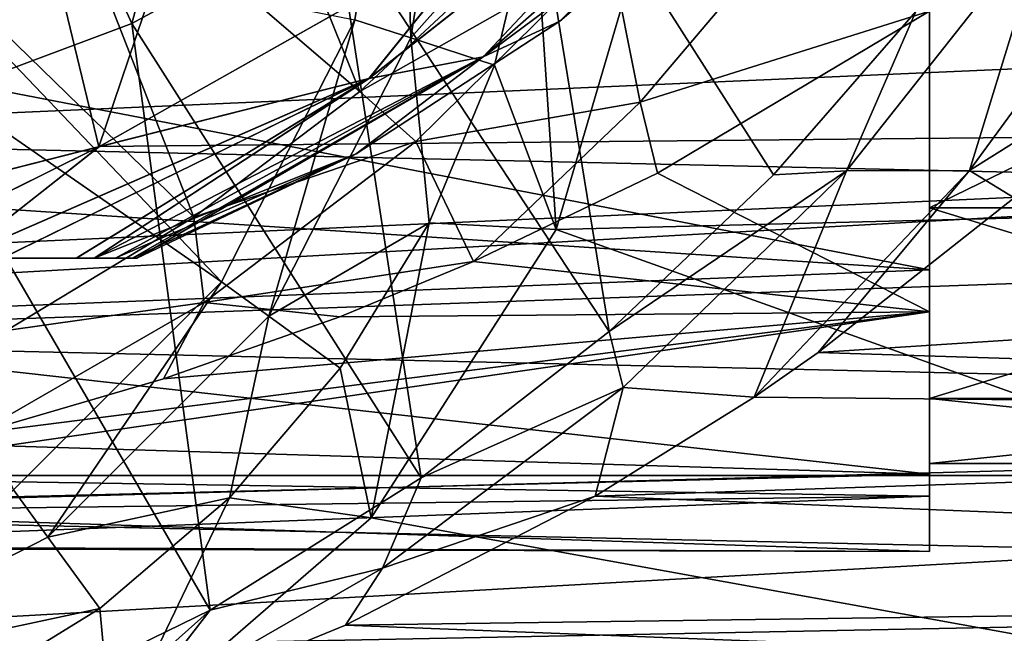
# Model space of a CAD drawing. Header units: millimetres. Extents: x -144 to 364, y -408 to 1133.
# Tile 127 of 256: x 79.76 to 88.14, y -17.69 to -12.47. Entities that reach past the tile are written whole.
import ezdxf

# ---------------------------------------------------------------- set-up
doc = ezdxf.new("R2010")
doc.units = ezdxf.units.MM
doc.header["$LTSCALE"] = 41.718519
for name, color, linetype in [('1', 7, 'CONTINUOUS'), ('104', 7, 'CONTINUOUS'), ('121', 7, 'CONTINUOUS'), ('136', 7, 'CONTINUOUS'), ('2', 7, 'CONTINUOUS'), ('274', 7, 'CONTINUOUS'), ('279', 7, 'CONTINUOUS'), ('301', 7, 'CONTINUOUS'), ('302', 7, 'CONTINUOUS'), ('314', 7, 'CONTINUOUS'), ('315', 7, 'CONTINUOUS'), ('316', 7, 'CONTINUOUS'), ('317', 7, 'CONTINUOUS'), ('320', 7, 'CONTINUOUS'), ('324', 7, 'CONTINUOUS'), ('668', 7, 'CONTINUOUS'), ('670', 7, 'CONTINUOUS'), ('690', 7, 'CONTINUOUS'), ('728', 7, 'CONTINUOUS'), ('729', 7, 'CONTINUOUS'), ('730', 7, 'CONTINUOUS'), ('87', 7, 'CONTINUOUS'), ('92', 7, 'CONTINUOUS')]:
    doc.layers.add(name, color=color, linetype=linetype)

msp = doc.modelspace()

# ---------------------------------------------------------------- linework, layer by layer
at = {"layer": '1', "color": 7, "linetype": 'CONTINUOUS', "true_color": 0xaaaaaa}
for points in [[(81.9415, -8.0109, -42), (80.7107, -12.5048, -42), (79.4034, -9.6421, -42), (81.9415, -8.0109, -42)], [(82.4322, -11.5648, -42), (80.7107, -12.5048, -42), (81.9415, -8.0109, -42), (82.4322, -11.5648, -42)], [(80.7107, -12.5048, -42), (78.873, -13.1902, -42), (79.4034, -9.6421, -42), (80.7107, -12.5048, -42)]]:
    msp.add_3dface(points, dxfattribs=at)
at = {"layer": '104', "color": 7, "linetype": 'CONTINUOUS', "true_color": 0xaaaaaa}
for points in [[(86.3493, -11.6271, -12.8149), (84.7801, -11.8765, -13.4745), (85.0369, -13.1738, -10.8682), (86.3493, -11.6271, -12.8149)], [(87.5, -12.4004, -11.6288), (86.3493, -11.6271, -12.8149), (85.0369, -13.1738, -10.8682), (87.5, -12.4004, -11.6288)], [(83.8781, -11.9437, -15.0118), (82.651, -13.083, -13.2391), (84.7801, -11.8765, -13.4745), (83.8781, -11.9437, -15.0118)], [(84.7801, -11.8765, -13.4745), (82.651, -13.083, -13.2391), (83.129, -13.5086, -11.0357), (84.7801, -11.8765, -13.4745)], [(84.7801, -11.8765, -13.4745), (83.129, -13.5086, -11.0357), (85.0369, -13.1738, -10.8682), (84.7801, -11.8765, -13.4745)], [(85.1862, -13.779, -9.9568), (87.5, -12.4004, -11.6288), (85.0369, -13.1738, -10.8682), (85.1862, -13.779, -9.9568)], [(82.651, -13.083, -13.2391), (81.238, -14.1538, -11.2229), (83.129, -13.5086, -11.0357), (82.651, -13.083, -13.2391)], [(83.129, -13.5086, -11.0357), (83.6201, -14.5299, -8.8251), (85.0369, -13.1738, -10.8682), (83.129, -13.5086, -11.0357)], [(83.6201, -14.5299, -8.8251), (85.1862, -13.779, -9.9568), (85.0369, -13.1738, -10.8682), (83.6201, -14.5299, -8.8251)], [(83.129, -13.5086, -11.0357), (81.238, -14.1538, -11.2229), (81.3246, -14.8789, -8.4543), (83.129, -13.5086, -11.0357)], [(83.6201, -14.5299, -8.8251), (83.129, -13.5086, -11.0357), (81.3246, -14.8789, -8.4543), (83.6201, -14.5299, -8.8251)], [(81.238, -14.1538, -11.2229), (79.6437, -15.1173, -8.9779), (81.3246, -14.8789, -8.4543), (81.238, -14.1538, -11.2229)], [(82.4801, -14.9993, -8.0014), (83.6201, -14.5299, -8.8251), (81.3246, -14.8789, -8.4543), (82.4801, -14.9993, -8.0014)], [(79.3951, -15.9901, -5.7721), (80.981, -15.5287, -6.9181), (81.3246, -14.8789, -8.4543), (79.3951, -15.9901, -5.7721)], [(79.6437, -15.1173, -8.9779), (79.3951, -15.9901, -5.7721), (81.3246, -14.8789, -8.4543), (79.6437, -15.1173, -8.9779)], [(80.981, -15.5287, -6.9181), (82.4801, -14.9993, -8.0014), (81.3246, -14.8789, -8.4543), (80.981, -15.5287, -6.9181)]]:
    msp.add_3dface(points, dxfattribs=at)
at = {"layer": '121', "color": 7, "linetype": 'CONTINUOUS', "true_color": 0xaaaaaa}
for points in [[(82.4322, -11.5648, -42), (84.0024, -10.3893, -42), (84.7724, -15.1243, -14.4348), (82.4322, -11.5648, -42)], [(84.7724, -15.1243, -14.4348), (84.0024, -10.3893, -42), (86.1735, -13.7922, -16.0949), (84.7724, -15.1243, -14.4348)], [(86.1735, -13.7922, -16.0949), (84.0024, -10.3893, -42), (87.3839, -12.4038, -17.5357), (86.1735, -13.7922, -16.0949)], [(80.7107, -12.5048, -42), (82.4322, -11.5648, -42), (83.1739, -16.3708, -12.5503), (80.7107, -12.5048, -42)], [(83.1739, -16.3708, -12.5503), (82.4322, -11.5648, -42), (84.7724, -15.1243, -14.4348), (83.1739, -16.3708, -12.5503)], [(78.873, -13.1902, -42), (80.7107, -12.5048, -42), (81.3764, -17.498, -10.4428), (78.873, -13.1902, -42)], [(81.3764, -17.498, -10.4428), (80.7107, -12.5048, -42), (83.1739, -16.3708, -12.5503), (81.3764, -17.498, -10.4428)], [(79.3946, -18.4649, -8.1323), (78.873, -13.1902, -42), (81.3764, -17.498, -10.4428), (79.3946, -18.4649, -8.1323)]]:
    msp.add_3dface(points, dxfattribs=at)
at = {"layer": '136', "color": 7, "linetype": 'CONTINUOUS', "true_color": 0xaaaaaa}
for points in [[(87.8401, -13.7543, -14.5828), (88.5038, -11.5931, -17.1734), (89.4822, -11.5152, -16.5652), (87.8401, -13.7543, -14.5828)], [(87.8401, -13.7543, -14.5828), (89.4822, -11.5152, -16.5652), (89.6647, -12.6132, -15.5212), (87.8401, -13.7543, -14.5828)], [(86.7937, -13.7578, -15.0951), (87.3839, -12.4038, -17.5357), (88.5038, -11.5931, -17.1734), (86.7937, -13.7578, -15.0951)], [(86.7937, -13.7578, -15.0951), (88.5038, -11.5931, -17.1734), (87.8401, -13.7543, -14.5828), (86.7937, -13.7578, -15.0951)], [(86.1735, -13.7922, -16.0949), (87.3839, -12.4038, -17.5357), (86.7937, -13.7578, -15.0951), (86.1735, -13.7922, -16.0949)], [(88.2208, -13.989, -14.2937), (87.8401, -13.7543, -14.5828), (89.6647, -12.6132, -15.5212), (88.2208, -13.989, -14.2937)], [(84.7724, -15.1243, -14.4348), (86.1735, -13.7922, -16.0949), (86.7937, -13.7578, -15.0951), (84.7724, -15.1243, -14.4348)], [(84.8929, -15.6021, -12.8201), (84.7724, -15.1243, -14.4348), (86.7937, -13.7578, -15.0951), (84.8929, -15.6021, -12.8201)], [(84.8929, -15.6021, -12.8201), (86.7937, -13.7578, -15.0951), (86.007, -15.6829, -12.4116), (84.8929, -15.6021, -12.8201)], [(86.007, -15.6829, -12.4116), (86.7937, -13.7578, -15.0951), (87.8401, -13.7543, -14.5828), (86.007, -15.6829, -12.4116)], [(86.007, -15.6829, -12.4116), (87.8401, -13.7543, -14.5828), (86.5528, -15.3041, -12.8757), (86.007, -15.6829, -12.4116)], [(86.5528, -15.3041, -12.8757), (87.8401, -13.7543, -14.5828), (88.2208, -13.989, -14.2937), (86.5528, -15.3041, -12.8757)], [(83.1739, -16.3708, -12.5503), (84.7724, -15.1243, -14.4348), (84.8929, -15.6021, -12.8201), (83.1739, -16.3708, -12.5503)], [(82.8452, -17.1384, -10.4037), (83.1739, -16.3708, -12.5503), (84.8929, -15.6021, -12.8201), (82.8452, -17.1384, -10.4037)], [(82.8452, -17.1384, -10.4037), (84.8929, -15.6021, -12.8201), (84.6547, -16.5277, -11.262), (82.8452, -17.1384, -10.4037)], [(84.6547, -16.5277, -11.262), (84.8929, -15.6021, -12.8201), (86.007, -15.6829, -12.4116), (84.6547, -16.5277, -11.262)], [(81.3764, -17.498, -10.4428), (83.1739, -16.3708, -12.5503), (82.8452, -17.1384, -10.4037), (81.3764, -17.498, -10.4428)], [(82.5291, -17.6239, -9.455), (82.8452, -17.1384, -10.4037), (84.6547, -16.5277, -11.262), (82.5291, -17.6239, -9.455)], [(80.6953, -18.3753, -7.8961), (81.3764, -17.498, -10.4428), (82.8452, -17.1384, -10.4037), (80.6953, -18.3753, -7.8961)], [(80.6953, -18.3753, -7.8961), (82.8452, -17.1384, -10.4037), (82.5291, -17.6239, -9.455), (80.6953, -18.3753, -7.8961)], [(79.3946, -18.4649, -8.1323), (81.3764, -17.498, -10.4428), (80.19, -18.554, -7.4665), (79.3946, -18.4649, -8.1323)], [(80.19, -18.554, -7.4665), (81.3764, -17.498, -10.4428), (80.6953, -18.3753, -7.8961), (80.19, -18.554, -7.4665)]]:
    msp.add_3dface(points, dxfattribs=at)
at = {"layer": '2', "color": 7, "linetype": 'CONTINUOUS', "true_color": 0xaaaaaa}
for points in [[(87.5, -12.4004, -11.6288), (87.5, -14.9589, -8.0765), (87.5, -11.4905, -11.4905), (87.5, -12.4004, -11.6288)], [(87.5, -14.5997, 8.7092), (87.5, -11.8915, 12.1487), (87.5, -11.4905, 11.4905), (87.5, -14.5997, 8.7092)], [(87.5, -14.0729, 8.125), (87.5, -14.5997, 8.7092), (87.5, -11.4905, 11.4905), (87.5, -14.0729, 8.125)], [(87.5, -11.4905, -11.4905), (87.5, -14.9589, -8.0765), (87.5, -14.0729, -8.125), (87.5, -11.4905, -11.4905)], [(87.5, -16.3397, 4.6919), (87.5, -14.5997, 8.7092), (87.5, -14.0729, 8.125), (87.5, -16.3397, 4.6919)], [(87.5, -15.6963, 4.2059), (87.5, -16.3397, 4.6919), (87.5, -14.0729, 8.125), (87.5, -15.6963, 4.2059)], [(87.5, -14.0729, -8.125), (87.5, -14.9589, -8.0765), (87.5, -15.6963, -4.2059), (87.5, -14.0729, -8.125)], [(87.5, -14.9589, -8.0765), (87.5, -16.5255, -3.9887), (87.5, -15.6963, -4.2059), (87.5, -14.9589, -8.0765)], [(87.5, -16.9961, 0.3637), (87.5, -16.3397, 4.6919), (87.5, -15.6963, 4.2059), (87.5, -16.9961, 0.3637)], [(87.5, -16.25), (87.5, -16.9961, 0.3637), (87.5, -15.6963, 4.2059), (87.5, -16.25)], [(87.5, -16.5255, -3.9887), (87.5, -16.25), (87.5, -15.6963, -4.2059), (87.5, -16.5255, -3.9887)], [(87.5, -16.5255, -3.9887), (87.5, -16.9961, 0.3637), (87.5, -16.25), (87.5, -16.5255, -3.9887)]]:
    msp.add_3dface(points, dxfattribs=at)
at = {"layer": '274', "color": 7, "linetype": 'CONTINUOUS', "true_color": 0xaaaaaa}
for points in [[(79.5695, -10.006, -43.8), (80.4292, -13.553, -43.8), (82.2034, -8.3133, -43.8), (79.5695, -10.006, -43.8)], [(80.4292, -13.553, -43.8), (83.7821, -11.6634, -43.8), (82.2034, -8.3133, -43.8), (80.4292, -13.553, -43.8)], [(76.7059, -14.5, -43.8), (80.4292, -13.553, -43.8), (79.5695, -10.006, -43.8), (76.7059, -14.5, -43.8)]]:
    msp.add_3dface(points, dxfattribs=at)
at = {"layer": '279', "color": 7, "linetype": 'CONTINUOUS', "true_color": 0xaaaaaa}
for points in [[(69.2459, -14.5, -44.8), (69.2459, -14.5, -56.5), (80.7541, -14.5, -44.8), (69.2459, -14.5, -44.8)], [(69.2846, -14.5, -44.6319), (69.2459, -14.5, -44.8), (80.7146, -14.5, -44.6302), (69.2846, -14.5, -44.6319)], [(80.7146, -14.5, -44.6302), (69.2459, -14.5, -44.8), (80.7541, -14.5, -44.8), (80.7146, -14.5, -44.6302)], [(69.2459, -14.5, -56.5), (69.2854, -14.5, -56.67), (80.7541, -14.5, -56.5), (69.2459, -14.5, -56.5)], [(80.7541, -14.5, -44.8), (69.2459, -14.5, -56.5), (80.7541, -14.5, -56.5), (80.7541, -14.5, -44.8)], [(69.4271, -14.5, -44.4429), (69.2846, -14.5, -44.6319), (80.7146, -14.5, -44.6302), (69.4271, -14.5, -44.4429)], [(69.2854, -14.5, -56.67), (69.431, -14.5, -56.8607), (80.5711, -14.5, -56.8588), (69.2854, -14.5, -56.67)], [(80.7541, -14.5, -56.5), (69.2854, -14.5, -56.67), (80.7151, -14.5, -56.6688), (80.7541, -14.5, -56.5)], [(80.7151, -14.5, -56.6688), (69.2854, -14.5, -56.67), (80.5711, -14.5, -56.8588), (80.7151, -14.5, -56.6688)], [(69.6108, -14.5, -44.3054), (69.4271, -14.5, -44.4429), (80.3894, -14.5, -44.3055), (69.6108, -14.5, -44.3054)], [(80.3894, -14.5, -44.3055), (69.4271, -14.5, -44.4429), (80.5692, -14.5, -44.4394), (80.3894, -14.5, -44.3055)], [(80.5692, -14.5, -44.4394), (69.4271, -14.5, -44.4429), (80.7146, -14.5, -44.6302), (80.5692, -14.5, -44.4394)], [(69.431, -14.5, -56.8607), (69.6113, -14.5, -56.9949), (80.5711, -14.5, -56.8588), (69.431, -14.5, -56.8607)], [(69.754, -14.5, -44.2274), (69.6108, -14.5, -44.3054), (80.2365, -14.5, -44.2228), (69.754, -14.5, -44.2274)], [(80.2365, -14.5, -44.2228), (69.6108, -14.5, -44.3054), (80.3894, -14.5, -44.3055), (80.2365, -14.5, -44.2228)], [(69.6113, -14.5, -56.9949), (69.7635, -14.5, -57.0773), (80.3886, -14.5, -56.995), (69.6113, -14.5, -56.9949)], [(80.5711, -14.5, -56.8588), (69.6113, -14.5, -56.9949), (80.3886, -14.5, -56.995), (80.5711, -14.5, -56.8588)], [(70.3799, -14.5, -44.014), (69.754, -14.5, -44.2274), (80.2365, -14.5, -44.2228), (70.3799, -14.5, -44.014)], [(80.3886, -14.5, -56.995), (69.7635, -14.5, -57.0773), (80.24, -14.5, -57.0756), (80.3886, -14.5, -56.995)], [(80.24, -14.5, -57.0756), (69.7635, -14.5, -57.0773), (79.6096, -14.5, -57.2885), (80.24, -14.5, -57.0756)], [(79.605, -14.5, -44.0104), (70.3799, -14.5, -44.014), (80.2365, -14.5, -44.2228), (79.605, -14.5, -44.0104)]]:
    msp.add_3dface(points, dxfattribs=at)
at = {"layer": '301', "color": 7, "linetype": 'CONTINUOUS', "true_color": 0xaaaaaa}
for points in [[(102.7096, -13.3319, -57.5), (104.0281, -10.1454, -57.5), (83.7859, -11.6605, -57.5), (102.7096, -13.3319, -57.5)], [(80.4346, -13.5508, -57.5), (102.7096, -13.3319, -57.5), (83.7859, -11.6605, -57.5), (80.4346, -13.5508, -57.5)], [(102.7096, -13.3319, -57.5), (76.7059, -14.5, -57.5), (48.9581, -16.3518, -57.5), (102.7096, -13.3319, -57.5)], [(101.0419, -16.3518, -57.5), (102.7096, -13.3319, -57.5), (48.9581, -16.3518, -57.5), (101.0419, -16.3518, -57.5)], [(76.7059, -14.5, -57.5), (102.7096, -13.3319, -57.5), (80.4346, -13.5508, -57.5), (76.7059, -14.5, -57.5)], [(50.9533, -19.1655, -57.5), (101.0419, -16.3518, -57.5), (48.9581, -16.3518, -57.5), (50.9533, -19.1655, -57.5)], [(99.0467, -19.1655, -57.5), (101.0419, -16.3518, -57.5), (50.9533, -19.1655, -57.5), (99.0467, -19.1655, -57.5)]]:
    msp.add_3dface(points, dxfattribs=at)
at = {"layer": '302', "color": 7, "linetype": 'CONTINUOUS', "true_color": 0xaaaaaa}
for points in [[(105.954, -7.0649, -77.5), (103.6057, -13.7759, -77.5), (85.1457, -8.5413, -77.5), (105.954, -7.0649, -77.5)], [(85.1457, -8.5413, -77.5), (103.6057, -13.7759, -77.5), (85.1457, -11.4587, -77.5), (85.1457, -8.5413, -77.5)], [(85.1457, -11.4587, -77.5), (103.6057, -13.7759, -77.5), (84.3237, -14.258, -77.5), (85.1457, -11.4587, -77.5)], [(103.6057, -13.7759, -77.5), (99.8231, -19.7959, -77.5), (84.3237, -14.258, -77.5), (103.6057, -13.7759, -77.5)], [(84.3237, -14.258, -77.5), (99.8231, -19.7959, -77.5), (82.7464, -16.7123, -77.5), (84.3237, -14.258, -77.5)], [(82.7464, -16.7123, -77.5), (99.8231, -19.7959, -77.5), (80.5416, -18.6228, -77.5), (82.7464, -16.7123, -77.5)]]:
    msp.add_3dface(points, dxfattribs=at)
at = {"layer": '314', "color": 7, "linetype": 'CONTINUOUS', "true_color": 0xe0f2ff}
for points in [[(83.5, -10, -97), (84.1361, -11.447, -97), (83.0839, -12.6268, -97), (83.5, -10, -97)], [(84.1361, -11.447, -97), (83.7973, -12.8583, -97), (83.0839, -12.6268, -97), (84.1361, -11.447, -97)], [(83.0839, -12.6268, -97), (83.2419, -14.1993, -97), (81.8766, -14.9962, -97), (83.0839, -12.6268, -97)], [(83.7973, -12.8583, -97), (83.2419, -14.1993, -97), (83.0839, -12.6268, -97), (83.7973, -12.8583, -97)], [(83.2419, -14.1993, -97), (82.4835, -15.4369, -97), (81.8766, -14.9962, -97), (83.2419, -14.1993, -97)], [(81.8766, -14.9962, -97), (81.5408, -16.5406, -97), (79.9962, -16.8766, -97), (81.8766, -14.9962, -97)], [(82.4835, -15.4369, -97), (81.5408, -16.5406, -97), (81.8766, -14.9962, -97), (82.4835, -15.4369, -97)], [(81.5408, -16.5406, -97), (80.4371, -17.4833, -97), (79.9962, -16.8766, -97), (81.5408, -16.5406, -97)], [(79.9962, -16.8766, -97), (80.4371, -17.4833, -97), (77.6268, -18.0839, -97), (79.9962, -16.8766, -97)], [(80.4371, -17.4833, -97), (79.1996, -18.2417, -97), (77.6268, -18.0839, -97), (80.4371, -17.4833, -97)]]:
    msp.add_3dface(points, dxfattribs=at)
at = {"layer": '315', "color": 7, "linetype": 'CONTINUOUS', "true_color": 0xe0f2ff}
for points in [[(85.1457, -11.4587, -77.5), (84.3237, -14.258, -77.5), (84.3238, -14.2579, -96.4226), (85.1457, -11.4587, -77.5)], [(85.1457, -11.4586, -96.4226), (85.1457, -11.4587, -77.5), (84.3238, -14.2579, -96.4226), (85.1457, -11.4586, -96.4226)], [(84.3238, -14.2579, -96.4226), (82.7464, -16.7123, -77.5), (82.7463, -16.7124, -96.4226), (84.3238, -14.2579, -96.4226)], [(84.3237, -14.258, -77.5), (82.7464, -16.7123, -77.5), (84.3238, -14.2579, -96.4226), (84.3237, -14.258, -77.5)], [(82.7463, -16.7124, -96.4226), (80.5416, -18.6228, -77.5), (80.5415, -18.6229, -96.4226), (82.7463, -16.7124, -96.4226)], [(82.7464, -16.7123, -77.5), (80.5416, -18.6228, -77.5), (82.7463, -16.7124, -96.4226), (82.7464, -16.7123, -77.5)]]:
    msp.add_3dface(points, dxfattribs=at)
at = {"layer": '316', "color": 7, "linetype": 'CONTINUOUS', "true_color": 0xe0f2ff}
for points in [[(78.59, -11.6829, -78.2127), (81.4722, -14.7022, -79), (77.9958, -12.2886, -78.1746), (78.59, -11.6829, -78.2127)], [(82.6085, -12.4721, -79), (81.4722, -14.7022, -79), (78.59, -11.6829, -78.2127), (82.6085, -12.4721, -79)], [(81.4722, -14.7022, -79), (79.7024, -16.4721, -79), (77.9958, -12.2886, -78.1746), (81.4722, -14.7022, -79)]]:
    msp.add_3dface(points, dxfattribs=at)
at = {"layer": '317', "color": 7, "linetype": 'CONTINUOUS', "true_color": 0xe0f2ff}
for points in [[(82.6085, -12.4721, -79), (83, -10, -79), (82.6084, -12.4723, -96.5), (82.6085, -12.4721, -79)], [(82.6084, -12.4723, -96.5), (83, -10, -79), (83, -10, -96.5), (82.6084, -12.4723, -96.5)], [(81.4721, -14.7024, -96.5), (81.4722, -14.7022, -79), (82.6084, -12.4723, -96.5), (81.4721, -14.7024, -96.5)], [(81.4722, -14.7022, -79), (82.6085, -12.4721, -79), (82.6084, -12.4723, -96.5), (81.4722, -14.7022, -79)], [(79.7024, -16.4721, -79), (81.4722, -14.7022, -79), (81.4721, -14.7024, -96.5), (79.7024, -16.4721, -79)], [(79.7024, -16.4721, -96.5), (79.7024, -16.4721, -79), (81.4721, -14.7024, -96.5), (79.7024, -16.4721, -96.5)]]:
    msp.add_3dface(points, dxfattribs=at)
at = {"layer": '320', "color": 7, "linetype": 'CONTINUOUS', "true_color": 0xe0f2ff}
for points in [[(83.7973, -12.8583, -97), (84.1361, -11.447, -97), (84.3238, -14.2579, -96.4226), (83.7973, -12.8583, -97)], [(84.1361, -11.447, -97), (85.1457, -11.4586, -96.4226), (84.3238, -14.2579, -96.4226), (84.1361, -11.447, -97)], [(83.2419, -14.1993, -97), (83.7973, -12.8583, -97), (84.3238, -14.2579, -96.4226), (83.2419, -14.1993, -97)], [(82.4835, -15.4369, -97), (83.2419, -14.1993, -97), (82.7463, -16.7124, -96.4226), (82.4835, -15.4369, -97)], [(83.2419, -14.1993, -97), (84.3238, -14.2579, -96.4226), (82.7463, -16.7124, -96.4226), (83.2419, -14.1993, -97)], [(81.5408, -16.5406, -97), (82.4835, -15.4369, -97), (82.7463, -16.7124, -96.4226), (81.5408, -16.5406, -97)], [(80.4371, -17.4833, -97), (81.5408, -16.5406, -97), (80.5415, -18.6229, -96.4226), (80.4371, -17.4833, -97)], [(81.5408, -16.5406, -97), (82.7463, -16.7124, -96.4226), (80.5415, -18.6229, -96.4226), (81.5408, -16.5406, -97)], [(79.1996, -18.2417, -97), (80.4371, -17.4833, -97), (80.5415, -18.6229, -96.4226), (79.1996, -18.2417, -97)]]:
    msp.add_3dface(points, dxfattribs=at)
at = {"layer": '324', "color": 7, "linetype": 'CONTINUOUS', "true_color": 0xe0f2ff}
for points in [[(83.0839, -12.6268, -97), (82.6084, -12.4723, -96.5), (83, -10, -96.5), (83.0839, -12.6268, -97)], [(83.5, -10, -97), (83.0839, -12.6268, -97), (83, -10, -96.5), (83.5, -10, -97)], [(81.8766, -14.9962, -97), (81.4721, -14.7024, -96.5), (82.6084, -12.4723, -96.5), (81.8766, -14.9962, -97)], [(83.0839, -12.6268, -97), (81.8766, -14.9962, -97), (82.6084, -12.4723, -96.5), (83.0839, -12.6268, -97)], [(79.9962, -16.8766, -97), (79.7024, -16.4721, -96.5), (81.4721, -14.7024, -96.5), (79.9962, -16.8766, -97)], [(81.8766, -14.9962, -97), (79.9962, -16.8766, -97), (81.4721, -14.7024, -96.5), (81.8766, -14.9962, -97)], [(79.9962, -16.8766, -97), (77.6268, -18.0839, -97), (79.7024, -16.4721, -96.5), (79.9962, -16.8766, -97)]]:
    msp.add_3dface(points, dxfattribs=at)
at = {"layer": '668', "color": 7, "linetype": 'CONTINUOUS', "true_color": 0xaaaaaa}
for points in [[(87.5, -11.4905, -11.4905), (87.5, -14.0729, -8.125), (92.8, -11.4905, -11.4905), (87.5, -11.4905, -11.4905)], [(87.5, -14.0729, -8.125), (92.8, -14.0729, -8.125), (92.8, -11.4905, -11.4905), (87.5, -14.0729, -8.125)], [(87.5, -14.0729, -8.125), (87.5, -15.6963, -4.2059), (92.8, -14.0729, -8.125), (87.5, -14.0729, -8.125)], [(87.5, -15.6963, -4.2059), (92.8, -15.6963, -4.2058), (92.8, -14.0729, -8.125), (87.5, -15.6963, -4.2059)], [(87.5, -15.6963, -4.2059), (87.5, -16.25), (92.8, -15.6963, -4.2058), (87.5, -15.6963, -4.2059)], [(87.5, -16.25), (92.8, -16.25), (92.8, -15.6963, -4.2058), (87.5, -16.25)]]:
    msp.add_3dface(points, dxfattribs=at)
at = {"layer": '670', "color": 7, "linetype": 'CONTINUOUS', "true_color": 0xaaaaaa}
for points in [[(87.5, -14.0729, 8.125), (87.5, -11.4905, 11.4905), (92.8, -14.0729, 8.125), (87.5, -14.0729, 8.125)], [(87.5, -11.4905, 11.4905), (92.8, -11.4905, 11.4905), (92.8, -14.0729, 8.125), (87.5, -11.4905, 11.4905)], [(87.5, -15.6963, 4.2059), (87.5, -14.0729, 8.125), (92.8, -15.6963, 4.2058), (87.5, -15.6963, 4.2059)], [(87.5, -14.0729, 8.125), (92.8, -14.0729, 8.125), (92.8, -15.6963, 4.2058), (87.5, -14.0729, 8.125)], [(87.5, -16.25), (87.5, -15.6963, 4.2059), (92.8, -16.25), (87.5, -16.25)], [(92.8, -16.25), (87.5, -15.6963, 4.2059), (92.8, -15.6963, 4.2058), (92.8, -16.25)]]:
    msp.add_3dface(points, dxfattribs=at)
at = {"layer": '690', "color": 7, "linetype": 'CONTINUOUS', "true_color": 0xaaaaaa}
for points in [[(104.5, -12.1752, 15.8671), (75, -11.5515, 16.3267), (75, -13.4696, 14.7841), (104.5, -12.1752, 15.8671)], [(104.5, -14.1421, 14.1422), (104.5, -12.1752, 15.8671), (75, -13.4696, 14.7841), (104.5, -14.1421, 14.1422)], [(104.5, -14.1421, 14.1422), (75, -13.4696, 14.7841), (75, -15.1837, 13.0175), (104.5, -14.1421, 14.1422)], [(104.5, -14.1421, -14.1422), (86.5528, -15.3041, -12.8757), (88.2208, -13.989, -14.2937), (104.5, -14.1421, -14.1422)], [(104.5, -15.8671, 12.1752), (104.5, -14.1421, 14.1422), (75, -15.1837, 13.0175), (104.5, -15.8671, 12.1752)], [(104.5, -14.1421, -14.1422), (104.5, -15.8671, -12.1752), (86.5528, -15.3041, -12.8757), (104.5, -14.1421, -14.1422)], [(104.5, -15.8671, 12.1752), (75, -15.1837, 13.0175), (75, -16.6678, 11.0538), (104.5, -15.8671, 12.1752)], [(104.5, -15.8671, -12.1752), (86.007, -15.6829, -12.4116), (86.5528, -15.3041, -12.8757), (104.5, -15.8671, -12.1752)], [(104.5, -15.8671, -12.1752), (84.6547, -16.5277, -11.262), (86.007, -15.6829, -12.4116), (104.5, -15.8671, -12.1752)], [(104.5, -17.3205, 10), (104.5, -15.8671, 12.1752), (75, -16.6678, 11.0538), (104.5, -17.3205, 10)], [(104.5, -15.8671, -12.1752), (104.5, -17.3205, -10), (84.6547, -16.5277, -11.262), (104.5, -15.8671, -12.1752)], [(104.5, -17.3205, -10), (82.5291, -17.6239, -9.455), (84.6547, -16.5277, -11.262), (104.5, -17.3205, -10)], [(104.5, -17.3205, 10), (75, -16.6678, 11.0538), (75, -17.8994, 8.9226), (104.5, -17.3205, 10)], [(104.5, -18.4776, 7.6537), (104.5, -17.3205, 10), (75, -17.8994, 8.9226), (104.5, -18.4776, 7.6537)], [(104.5, -17.3205, -10), (104.5, -18.4776, -7.6537), (82.5291, -17.6239, -9.455), (104.5, -17.3205, -10)], [(104.5, -18.4776, -7.6537), (80.6953, -18.3753, -7.8961), (82.5291, -17.6239, -9.455), (104.5, -18.4776, -7.6537)]]:
    msp.add_3dface(points, dxfattribs=at)
at = {"layer": '728', "color": 7, "linetype": 'CONTINUOUS', "true_color": 0xaaaaaa}
for points in [[(85.9206, -11.1401, -44.8), (84.3524, -12.4857, -44.8), (85.9206, -11.1401, -56.5), (85.9206, -11.1401, -44.8)], [(85.9206, -11.1401, -56.5), (84.3524, -12.4857, -44.8), (84.3524, -12.4857, -56.5), (85.9206, -11.1401, -56.5)], [(84.3524, -12.4857, -44.8), (82.6201, -13.6123, -44.8), (84.3524, -12.4857, -56.5), (84.3524, -12.4857, -44.8)], [(84.3524, -12.4857, -56.5), (82.6201, -13.6123, -44.8), (82.6201, -13.6123, -56.5), (84.3524, -12.4857, -56.5)], [(80.7541, -14.5, -44.8), (80.7541, -14.5, -56.5), (82.6201, -13.6123, -56.5), (80.7541, -14.5, -44.8)], [(82.6201, -13.6123, -44.8), (80.7541, -14.5, -44.8), (82.6201, -13.6123, -56.5), (82.6201, -13.6123, -44.8)]]:
    msp.add_3dface(points, dxfattribs=at)
at = {"layer": '729', "color": 7, "linetype": 'CONTINUOUS', "true_color": 0xaaaaaa}
for points in [[(83.7002, -12.7872, -44.3005), (85.9206, -11.1401, -44.8), (86.5248, -10.3143, -44.3005), (83.7002, -12.7872, -44.3005)], [(83.7002, -12.7872, -44.3005), (86.5248, -10.3143, -44.3005), (85.7872, -10.5663, -43.934), (83.7002, -12.7872, -44.3005)], [(85.7872, -10.5663, -43.934), (83.7821, -11.6634, -43.8), (82.7294, -12.9717, -43.934), (85.7872, -10.5663, -43.934)], [(83.7002, -12.7872, -44.3005), (85.7872, -10.5663, -43.934), (82.7294, -12.9717, -43.934), (83.7002, -12.7872, -44.3005)], [(84.3524, -12.4857, -44.8), (85.9206, -11.1401, -44.8), (83.7002, -12.7872, -44.3005), (84.3524, -12.4857, -44.8)], [(83.7821, -11.6634, -43.8), (80.4292, -13.553, -43.8), (82.7294, -12.9717, -43.934), (83.7821, -11.6634, -43.8)], [(82.6201, -13.6123, -44.8), (84.3524, -12.4857, -44.8), (83.7002, -12.7872, -44.3005), (82.6201, -13.6123, -44.8)], [(80.3894, -14.5, -44.3055), (82.6201, -13.6123, -44.8), (83.7002, -12.7872, -44.3005), (80.3894, -14.5, -44.3055)], [(80.3894, -14.5, -44.3055), (83.7002, -12.7872, -44.3005), (82.7294, -12.9717, -43.934), (80.3894, -14.5, -44.3055)], [(80.4292, -13.553, -43.8), (79.2255, -14.5, -43.9358), (82.7294, -12.9717, -43.934), (80.4292, -13.553, -43.8)], [(79.2255, -14.5, -43.9358), (79.605, -14.5, -44.0104), (82.7294, -12.9717, -43.934), (79.2255, -14.5, -43.9358)], [(79.605, -14.5, -44.0104), (80.2365, -14.5, -44.2228), (82.7294, -12.9717, -43.934), (79.605, -14.5, -44.0104)], [(80.2365, -14.5, -44.2228), (80.3894, -14.5, -44.3055), (82.7294, -12.9717, -43.934), (80.2365, -14.5, -44.2228)], [(80.4292, -13.553, -43.8), (76.7059, -14.5, -43.8), (78.5168, -14.5, -43.8527), (80.4292, -13.553, -43.8)], [(80.4292, -13.553, -43.8), (78.5168, -14.5, -43.8527), (79.2255, -14.5, -43.9358), (80.4292, -13.553, -43.8)], [(80.3894, -14.5, -44.3055), (80.5692, -14.5, -44.4394), (82.6201, -13.6123, -44.8), (80.3894, -14.5, -44.3055)], [(80.5692, -14.5, -44.4394), (80.7146, -14.5, -44.6302), (82.6201, -13.6123, -44.8), (80.5692, -14.5, -44.4394)], [(80.7146, -14.5, -44.6302), (80.7541, -14.5, -44.8), (82.6201, -13.6123, -44.8), (80.7146, -14.5, -44.6302)]]:
    msp.add_3dface(points, dxfattribs=at)
at = {"layer": '730', "color": 7, "linetype": 'CONTINUOUS', "true_color": 0xaaaaaa}
for points in [[(86.5246, -10.3142, -57), (84.3524, -12.4857, -56.5), (83.6998, -12.7871, -57), (86.5246, -10.3142, -57)], [(85.7858, -10.5671, -57.3663), (86.5246, -10.3142, -57), (83.6998, -12.7871, -57), (85.7858, -10.5671, -57.3663)], [(85.9206, -11.1401, -56.5), (84.3524, -12.4857, -56.5), (86.5246, -10.3142, -57), (85.9206, -11.1401, -56.5)], [(82.7276, -12.9723, -57.3663), (83.7859, -11.6605, -57.5), (85.7858, -10.5671, -57.3663), (82.7276, -12.9723, -57.3663)], [(82.7276, -12.9723, -57.3663), (85.7858, -10.5671, -57.3663), (83.6998, -12.7871, -57), (82.7276, -12.9723, -57.3663)], [(80.4346, -13.5508, -57.5), (83.7859, -11.6605, -57.5), (82.7276, -12.9723, -57.3663), (80.4346, -13.5508, -57.5)], [(84.3524, -12.4857, -56.5), (82.6201, -13.6123, -56.5), (83.6998, -12.7871, -57), (84.3524, -12.4857, -56.5)], [(80.5711, -14.5, -56.8588), (80.3886, -14.5, -56.995), (83.6998, -12.7871, -57), (80.5711, -14.5, -56.8588)], [(80.3886, -14.5, -56.995), (82.7276, -12.9723, -57.3663), (83.6998, -12.7871, -57), (80.3886, -14.5, -56.995)], [(80.7151, -14.5, -56.6688), (80.5711, -14.5, -56.8588), (83.6998, -12.7871, -57), (80.7151, -14.5, -56.6688)], [(80.7541, -14.5, -56.5), (80.7151, -14.5, -56.6688), (83.6998, -12.7871, -57), (80.7541, -14.5, -56.5)], [(82.6201, -13.6123, -56.5), (80.7541, -14.5, -56.5), (83.6998, -12.7871, -57), (82.6201, -13.6123, -56.5)], [(79.6096, -14.5, -57.2885), (79.224, -14.5, -57.3644), (82.7276, -12.9723, -57.3663), (79.6096, -14.5, -57.2885)], [(79.224, -14.5, -57.3644), (80.4346, -13.5508, -57.5), (82.7276, -12.9723, -57.3663), (79.224, -14.5, -57.3644)], [(80.24, -14.5, -57.0756), (79.6096, -14.5, -57.2885), (82.7276, -12.9723, -57.3663), (80.24, -14.5, -57.0756)], [(80.3886, -14.5, -56.995), (80.24, -14.5, -57.0756), (82.7276, -12.9723, -57.3663), (80.3886, -14.5, -56.995)], [(78.5203, -14.5, -57.447), (76.7059, -14.5, -57.5), (80.4346, -13.5508, -57.5), (78.5203, -14.5, -57.447)], [(79.224, -14.5, -57.3644), (78.5203, -14.5, -57.447), (80.4346, -13.5508, -57.5), (79.224, -14.5, -57.3644)]]:
    msp.add_3dface(points, dxfattribs=at)
at = {"layer": '87', "color": 7, "linetype": 'CONTINUOUS', "true_color": 0xaaaaaa}
for points in [[(87.5, -11.8915, 12.1487), (87.5, -14.5997, 8.7092), (76, -12.3814, 11.6491), (87.5, -11.8915, 12.1487)], [(87.5, -14.5997, 8.7092), (76, -13.846, 9.8634), (76, -12.3814, 11.6491), (87.5, -14.5997, 8.7092)], [(87.5, -14.9589, -8.0765), (87.5, -12.4004, -11.6288), (85.1862, -13.779, -9.9568), (87.5, -14.9589, -8.0765)], [(83.6201, -14.5299, -8.8251), (87.5, -14.9589, -8.0765), (85.1862, -13.779, -9.9568), (83.6201, -14.5299, -8.8251)], [(87.5, -14.5997, 8.7092), (76, -15.0551, 7.8959), (76, -13.846, 9.8634), (87.5, -14.5997, 8.7092)], [(82.4801, -14.9993, -8.0014), (87.5, -14.9589, -8.0765), (83.6201, -14.5299, -8.8251), (82.4801, -14.9993, -8.0014)], [(87.5, -14.5997, 8.7092), (87.5, -16.3397, 4.6919), (76, -15.0551, 7.8959), (87.5, -14.5997, 8.7092)], [(87.5, -16.5255, -3.9887), (87.5, -14.9589, -8.0765), (77.7296, -16.3746, -4.5687), (87.5, -16.5255, -3.9887)], [(77.7296, -16.3746, -4.5687), (87.5, -14.9589, -8.0765), (79.3951, -15.9901, -5.7721), (77.7296, -16.3746, -4.5687)], [(79.3951, -15.9901, -5.7721), (87.5, -14.9589, -8.0765), (80.981, -15.5287, -6.9181), (79.3951, -15.9901, -5.7721)], [(80.981, -15.5287, -6.9181), (87.5, -14.9589, -8.0765), (82.4801, -14.9993, -8.0014), (80.981, -15.5287, -6.9181)], [(87.5, -16.3397, 4.6919), (76, -15.9864, 5.7824), (76, -15.0551, 7.8959), (87.5, -16.3397, 4.6919)], [(87.5, -16.3397, 4.6919), (76, -16.6226, 3.5623), (76, -15.9864, 5.7824), (87.5, -16.3397, 4.6919)], [(87.5, -16.3397, 4.6919), (87.5, -16.9961, 0.3637), (76, -16.6226, 3.5623), (87.5, -16.3397, 4.6919)], [(76, -16.6729, -3.3185), (87.5, -16.5255, -3.9887), (77.7296, -16.3746, -4.5687), (76, -16.6729, -3.3185)], [(87.5, -16.9961, 0.3637), (87.5, -16.5255, -3.9887), (76, -16.9686, -1.0331), (87.5, -16.9961, 0.3637)], [(87.5, -16.5255, -3.9887), (76, -16.6729, -3.3185), (76, -16.9686, -1.0331), (87.5, -16.5255, -3.9887)], [(87.5, -16.9961, 0.3637), (76, -16.952, 1.2766), (76, -16.6226, 3.5623), (87.5, -16.9961, 0.3637)], [(87.5, -16.9961, 0.3637), (76, -16.9686, -1.0331), (76, -16.952, 1.2766), (87.5, -16.9961, 0.3637)]]:
    msp.add_3dface(points, dxfattribs=at)
at = {"layer": '92', "color": 7, "linetype": 'CONTINUOUS', "true_color": 0xaaaaaa}
for points in [[(81.3759, -9.921, -35), (79.899, -10.7274, -35), (82.651, -13.083, -13.2391), (81.3759, -9.921, -35)], [(83.8781, -11.9437, -15.0118), (81.3759, -9.921, -35), (82.651, -13.083, -13.2391), (83.8781, -11.9437, -15.0118)], [(79.899, -10.7274, -35), (78.3226, -11.3154, -35), (81.238, -14.1538, -11.2229), (79.899, -10.7274, -35)], [(82.651, -13.083, -13.2391), (79.899, -10.7274, -35), (81.238, -14.1538, -11.2229), (82.651, -13.083, -13.2391)], [(81.238, -14.1538, -11.2229), (78.3226, -11.3154, -35), (79.6437, -15.1173, -8.9779), (81.238, -14.1538, -11.2229)]]:
    msp.add_3dface(points, dxfattribs=at)

doc.saveas('drawing.dxf')
